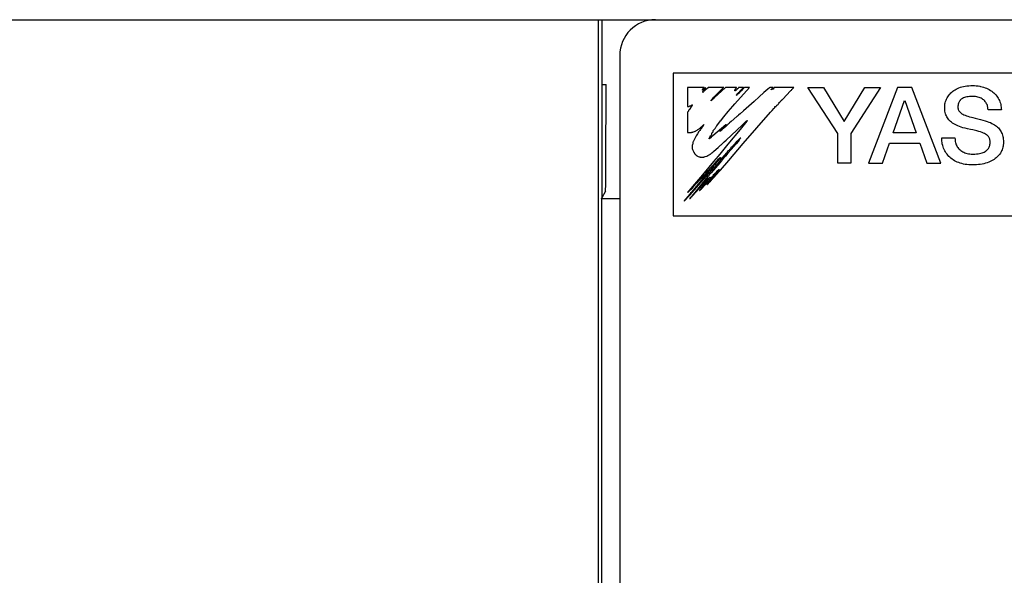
# Model space of a CAD drawing. Extents: x 58 to 816, y 33 to 569.
# Tile 8 of 22: x 426 to 454, y 418 to 434. Entities that reach past the tile are written whole.
import ezdxf

# ---------------------------------------------------------------- set-up
doc = ezdxf.new("R2010")
doc.units = 0
doc.header["$LTSCALE"] = 46.2
doc.layers.add('ALL_CURVE', color=7, linetype='CONTINUOUS')
doc.layers.add('ALL_FEATURES', color=7, linetype='CONTINUOUS')

msp = doc.modelspace()

# ---------------------------------------------------------------- linework, layer by layer
at = {"layer": 'ALL_CURVE', "color": 4, "linetype": 'CONTINUOUS'}
for p, q in [((444.5, 432.5), (444.5, 428.5)), ((481.5, 432.5), (444.5, 432.5)), ((444.5, 428.5), (462.5, 428.5))]:
    msp.add_line(p, q, dxfattribs=at)
at = {"layer": 'ALL_FEATURES', "color": 7, "linetype": 'CONTINUOUS'}
for p, q in [((394, 434), (482, 434)), ((442.395, 434), (442.395, 402.818)), ((442.5, 434), (442.5, 429)), ((443, 433), (443, 403)), ((442.5, 432.183), (442.614, 432.183)), ((452.558, 432.103), (452.6, 432.115)), ((452.6, 432.115), (452.645, 432.126)), ((452.645, 432.126), (452.692, 432.135)), ((452.692, 432.135), (452.742, 432.143)), ((452.742, 432.143), (452.794, 432.148)), ((452.794, 432.148), (452.849, 432.151)), ((452.849, 432.151), (452.906, 432.152)), ((452.906, 432.152), (452.956, 432.151)), ((452.956, 432.151), (453.005, 432.148)), ((453.005, 432.148), (453.053, 432.142)), ((453.053, 432.142), (453.1, 432.135)), ((453.1, 432.135), (453.123, 432.13)), ((453.123, 432.13), (453.167, 432.119)), ((453.167, 432.119), (453.211, 432.107)), ((444.9, 432.1), (444.9, 431.56)), ((445.365, 432.1), (444.9, 432.1)), ((445.314, 432.029), (445.318, 432.036)), ((445.319, 432.027), (445.314, 432.029)), ((445.318, 432.036), (445.324, 432.044)), ((445.326, 432.028), (445.319, 432.027)), ((445.324, 432.044), (445.329, 432.051)), ((445.333, 432.03), (445.326, 432.028)), ((445.328, 431.97), (445.33, 431.976)), ((445.328, 431.957), (445.328, 431.97)), ((445.331, 431.958), (445.328, 431.957)), ((445.329, 432.051), (445.335, 432.062)), ((445.33, 431.976), (445.331, 431.981)), ((445.331, 431.981), (445.337, 431.99)), ((445.338, 431.967), (445.331, 431.958)), ((445.337, 432.034), (445.333, 432.03)), ((445.335, 432.062), (445.341, 432.068)), ((445.341, 432.038), (445.337, 432.034)), ((445.337, 431.99), (445.348, 432)), ((445.345, 431.975), (445.338, 431.967)), ((445.341, 432.068), (445.344, 432.071)), ((445.345, 432.04), (445.341, 432.038)), ((445.344, 432.071), (445.347, 432.077)), ((445.347, 432.034), (445.345, 432.04)), ((445.36, 431.991), (445.345, 431.975)), ((445.347, 432.077), (445.349, 432.087)), ((445.349, 432.031), (445.347, 432.034)), ((445.348, 432), (445.352, 432.004)), ((445.349, 432.087), (445.353, 432.091)), ((445.354, 432.033), (445.349, 432.031)), ((445.352, 432.004), (445.358, 432.011)), ((445.353, 432.091), (445.363, 432.098)), ((445.357, 432.035), (445.354, 432.033)), ((445.36, 432.041), (445.357, 432.035)), ((445.358, 432.011), (445.363, 432.025)), ((445.363, 432.054), (445.36, 432.041)), ((445.376, 432.003), (445.36, 431.991)), ((445.363, 432.098), (445.365, 432.1)), ((445.367, 432.062), (445.363, 432.054)), ((445.363, 432.025), (445.369, 432.036)), ((445.374, 432.072), (445.367, 432.062)), ((445.369, 432.036), (445.376, 432.044)), ((445.383, 432.081), (445.374, 432.072)), ((445.376, 432.044), (445.384, 432.049)), ((445.387, 432.013), (445.376, 432.003)), ((445.388, 432.085), (445.383, 432.081)), ((445.384, 432.049), (445.396, 432.055)), ((445.405, 432.03), (445.387, 432.013)), ((445.394, 432.088), (445.388, 432.085)), ((445.408, 432.092), (445.394, 432.088)), ((445.396, 432.055), (445.399, 432.058)), ((445.399, 432.058), (445.4, 432.06)), ((445.4, 432.06), (445.402, 432.066)), ((445.402, 432.067), (445.405, 432.075)), ((445.402, 432.066), (445.402, 432.067)), ((445.476, 432.092), (445.405, 432.03)), ((445.405, 432.075), (445.407, 432.079)), ((445.407, 432.079), (445.409, 432.087)), ((445.409, 432.087), (445.408, 432.092)), ((445.48, 432.096), (445.476, 432.092)), ((445.485, 432.1), (445.48, 432.096)), ((445.916, 432.1), (445.485, 432.1)), ((445.642, 431.823), (445.875, 432.058)), ((445.955, 432.091), (445.655, 431.817)), ((445.875, 432.058), (445.914, 432.098)), ((445.914, 432.098), (445.916, 432.1)), ((445.965, 432.1), (445.955, 432.091)), ((446.276, 432.1), (445.965, 432.1)), ((446.228, 431.64), (446.642, 432.098)), ((446.229, 432.016), (446.233, 432.024)), ((446.229, 432.01), (446.229, 432.016)), ((446.232, 432.005), (446.229, 432.01)), ((446.239, 432), (446.232, 432.005)), ((446.233, 432.024), (446.236, 432.029)), ((446.236, 432.029), (446.238, 432.034)), ((446.238, 432.044), (446.239, 432.048)), ((446.238, 432.043), (446.238, 432.044)), ((446.238, 432.034), (446.238, 432.043)), ((446.239, 432.048), (446.248, 432.059)), ((446.241, 432.001), (446.239, 432)), ((446.245, 432.006), (446.241, 432.001)), ((446.25, 432.015), (446.245, 432.006)), ((446.248, 432.059), (446.26, 432.074)), ((446.254, 432.02), (446.25, 432.015)), ((446.258, 432.022), (446.254, 432.02)), ((446.267, 432.023), (446.258, 432.022)), ((446.26, 432.074), (446.266, 432.081)), ((446.266, 432.081), (446.273, 432.091)), ((446.276, 432.028), (446.267, 432.023)), ((446.269, 431.884), (446.272, 431.889)), ((446.27, 431.879), (446.269, 431.884)), ((446.27, 431.878), (446.27, 431.879)), ((446.274, 431.876), (446.27, 431.878)), ((446.272, 431.889), (446.279, 431.895)), ((446.273, 432.091), (446.276, 432.1)), ((446.278, 431.876), (446.274, 431.876)), ((446.284, 432.036), (446.276, 432.028)), ((446.28, 431.879), (446.278, 431.876)), ((446.279, 431.895), (446.286, 431.9)), ((446.283, 431.886), (446.28, 431.879)), ((446.288, 431.893), (446.283, 431.886)), ((446.292, 432.047), (446.284, 432.036)), ((446.286, 431.9), (446.291, 431.906)), ((446.298, 431.902), (446.288, 431.893)), ((446.291, 431.906), (446.293, 431.912)), ((446.294, 432.052), (446.292, 432.047)), ((446.293, 431.917), (446.295, 431.922)), ((446.293, 431.912), (446.293, 431.917)), ((446.297, 432.057), (446.294, 432.052)), ((446.295, 431.922), (446.297, 431.924)), ((446.3, 432.06), (446.297, 432.057)), ((446.297, 431.924), (446.3, 431.926)), ((446.312, 431.911), (446.298, 431.902)), ((446.305, 432.062), (446.3, 432.06)), ((446.3, 431.926), (446.303, 431.928)), ((446.303, 431.928), (446.307, 431.933)), ((446.311, 432.062), (446.305, 432.062)), ((446.307, 431.933), (446.313, 431.938)), ((446.315, 432.066), (446.311, 432.062)), ((446.326, 431.921), (446.312, 431.911)), ((446.313, 431.938), (446.322, 431.941)), ((446.324, 432.082), (446.315, 432.066)), ((446.322, 431.941), (446.327, 431.942)), ((446.33, 432.092), (446.324, 432.082)), ((446.334, 431.93), (446.326, 431.921)), ((446.327, 431.942), (446.333, 431.946)), ((446.336, 432.1), (446.33, 432.092)), ((446.333, 431.946), (446.337, 431.953)), ((446.341, 431.933), (446.334, 431.93)), ((446.474, 432.1), (446.336, 432.1)), ((446.337, 431.953), (446.339, 431.962)), ((446.339, 431.962), (446.345, 431.962)), ((446.348, 431.939), (446.341, 431.933)), ((446.345, 431.962), (446.353, 431.965)), ((446.356, 431.95), (446.348, 431.939)), ((446.353, 431.965), (446.362, 431.972)), ((446.363, 431.96), (446.356, 431.95)), ((446.362, 431.972), (446.373, 431.983)), ((446.37, 431.968), (446.363, 431.96)), ((446.367, 431.989), (446.37, 431.993)), ((446.368, 431.987), (446.367, 431.989)), ((446.373, 431.986), (446.368, 431.987)), ((446.37, 431.993), (446.386, 432.011)), ((446.377, 431.973), (446.37, 431.968)), ((446.375, 431.985), (446.373, 431.986)), ((446.373, 431.983), (446.375, 431.985)), ((446.386, 431.978), (446.377, 431.973)), ((446.386, 432.011), (446.437, 432.062)), ((446.392, 431.984), (446.386, 431.978)), ((446.42, 432.013), (446.392, 431.984)), ((446.464, 432.065), (446.42, 432.013)), ((446.437, 432.062), (446.456, 432.081)), ((446.456, 432.081), (446.474, 432.1)), ((446.486, 432.089), (446.464, 432.065)), ((446.496, 432.1), (446.486, 432.089)), ((446.644, 432.1), (446.496, 432.1)), ((446.642, 432.098), (446.644, 432.1)), ((446.914, 431.84), (446.768, 431.707)), ((447.044, 431.954), (446.914, 431.84)), ((447.155, 432.052), (447.044, 431.954)), ((447.197, 432.09), (447.155, 432.052)), ((447.208, 432.1), (447.197, 432.09)), ((447.309, 432.1), (447.208, 432.1)), ((447.248, 432.051), (447.249, 432.052)), ((447.248, 432.047), (447.248, 432.051)), ((447.25, 432.042), (447.248, 432.047)), ((447.249, 432.052), (447.258, 432.055)), ((447.255, 432.037), (447.25, 432.042)), ((447.258, 432.036), (447.255, 432.037)), ((447.258, 432.055), (447.269, 432.062)), ((447.268, 432.04), (447.258, 432.036)), ((447.275, 432.044), (447.268, 432.04)), ((447.269, 432.062), (447.283, 432.075)), ((447.28, 432.05), (447.275, 432.044)), ((447.285, 432.054), (447.28, 432.05)), ((447.283, 432.075), (447.291, 432.084)), ((447.293, 432.058), (447.285, 432.054)), ((447.291, 432.084), (447.304, 432.096)), ((447.297, 432.059), (447.293, 432.058)), ((447.3, 432.052), (447.297, 432.059)), ((447.302, 432.051), (447.3, 432.052)), ((447.304, 432.05), (447.302, 432.051)), ((447.304, 432.096), (447.309, 432.1)), ((447.308, 432.051), (447.304, 432.05)), ((447.314, 432.055), (447.308, 432.051)), ((447.317, 432.058), (447.314, 432.055)), ((447.319, 432.079), (447.316, 432.07)), ((447.316, 432.07), (447.317, 432.058)), ((447.323, 432.085), (447.319, 432.079)), ((447.324, 432.086), (447.323, 432.085)), ((447.328, 432.089), (447.324, 432.086)), ((447.331, 432.094), (447.328, 432.089)), ((447.336, 432.1), (447.331, 432.094)), ((447.883, 432.1), (447.336, 432.1)), ((447.587, 431.782), (447.784, 431.997)), ((447.784, 431.997), (447.792, 432.004)), ((447.792, 432.004), (447.799, 432.01)), ((447.799, 432.01), (447.816, 432.027)), ((447.816, 432.027), (447.826, 432.04)), ((447.826, 432.04), (447.831, 432.046)), ((447.831, 432.046), (447.835, 432.049)), ((447.835, 432.049), (447.844, 432.056)), ((447.844, 432.056), (447.85, 432.062)), ((447.85, 432.062), (447.857, 432.072)), ((447.857, 432.072), (447.869, 432.082)), ((447.869, 432.082), (447.871, 432.084)), ((447.871, 432.084), (447.879, 432.092)), ((447.879, 432.092), (447.883, 432.1)), ((449.116, 430.808), (448.281, 432.1)), ((448.281, 432.1), (448.716, 432.1)), ((448.716, 432.1), (449.296, 431.147)), ((449.296, 431.147), (449.879, 432.1)), ((450.312, 432.1), (449.488, 430.809)), ((449.879, 432.1), (450.312, 432.1)), ((450.795, 432.1), (449.975, 429.975)), ((451.192, 432.1), (450.795, 432.1)), ((452.013, 429.975), (451.192, 432.1)), ((452.203, 431.835), (452.222, 431.865)), ((452.222, 431.865), (452.244, 431.893)), ((452.244, 431.893), (452.267, 431.921)), ((452.267, 431.921), (452.292, 431.947)), ((452.292, 431.947), (452.319, 431.971)), ((452.319, 431.971), (452.347, 431.994)), ((452.347, 431.994), (452.377, 432.016)), ((452.377, 432.016), (452.409, 432.036)), ((452.409, 432.036), (452.443, 432.055)), ((452.443, 432.055), (452.479, 432.073)), ((452.479, 432.073), (452.518, 432.088)), ((452.518, 432.088), (452.558, 432.103)), ((452.774, 431.838), (452.736, 431.832)), ((452.815, 431.843), (452.774, 431.838)), ((452.862, 431.846), (452.815, 431.843)), ((452.908, 431.847), (452.862, 431.846)), ((452.911, 431.847), (452.908, 431.847)), ((452.948, 431.845), (452.911, 431.847)), ((452.984, 431.842), (452.948, 431.845)), ((453.018, 431.836), (452.984, 431.842)), ((453.211, 432.107), (453.253, 432.092)), ((453.253, 432.092), (453.293, 432.076)), ((453.293, 432.076), (453.331, 432.058)), ((453.331, 432.058), (453.368, 432.038)), ((453.368, 432.038), (453.404, 432.016)), ((453.404, 432.016), (453.437, 431.993)), ((453.437, 431.993), (453.469, 431.969)), ((453.469, 431.969), (453.499, 431.943)), ((453.499, 431.943), (453.527, 431.916)), ((453.527, 431.916), (453.553, 431.888)), ((453.553, 431.888), (453.577, 431.858)), ((453.577, 431.858), (453.599, 431.827)), ((444.904, 431.56), (444.907, 431.564)), ((444.907, 431.564), (444.91, 431.566)), ((444.91, 431.566), (444.915, 431.569)), ((444.915, 431.569), (444.919, 431.569)), ((444.919, 431.569), (444.923, 431.568)), ((444.923, 431.568), (444.933, 431.566)), ((444.933, 431.566), (444.943, 431.568)), ((444.943, 431.568), (444.954, 431.574)), ((444.954, 431.574), (444.959, 431.578)), ((444.959, 431.578), (444.967, 431.583)), ((444.967, 431.583), (444.976, 431.585)), ((444.976, 431.585), (444.984, 431.585)), ((444.984, 431.585), (444.99, 431.586)), ((444.99, 431.586), (445, 431.591)), ((445, 431.591), (445.018, 431.604)), ((445.006, 431.564), (445.004, 431.555)), ((445.01, 431.568), (445.006, 431.564)), ((445.018, 431.574), (445.01, 431.568)), ((445.018, 431.604), (445.026, 431.607)), ((445.026, 431.584), (445.018, 431.574)), ((445.026, 431.607), (445.034, 431.607)), ((445.033, 431.596), (445.026, 431.584)), ((445.036, 431.602), (445.033, 431.596)), ((445.034, 431.607), (445.036, 431.607)), ((445.036, 431.607), (445.037, 431.606)), ((445.037, 431.606), (445.036, 431.602)), ((445.57, 431.733), (445.561, 431.727)), ((445.561, 431.727), (445.562, 431.731)), ((445.562, 431.731), (445.565, 431.739)), ((445.565, 431.739), (445.566, 431.74)), ((445.566, 431.74), (445.571, 431.749)), ((445.603, 431.76), (445.57, 431.733)), ((445.571, 431.749), (445.584, 431.765)), ((445.584, 431.765), (445.599, 431.78)), ((445.599, 431.78), (445.642, 431.823)), ((445.639, 431.791), (445.603, 431.76)), ((445.641, 431.8), (445.639, 431.791)), ((445.645, 431.808), (445.641, 431.8)), ((445.652, 431.814), (445.645, 431.808)), ((445.655, 431.817), (445.652, 431.814)), ((446.042, 431.423), (446.171, 431.575)), ((446.171, 431.575), (446.228, 431.64)), ((446.768, 431.707), (446.545, 431.511)), ((447.353, 431.557), (447.355, 431.565)), ((447.355, 431.565), (447.365, 431.565)), ((447.365, 431.565), (447.367, 431.565)), ((447.367, 431.565), (447.378, 431.564)), ((447.378, 431.564), (447.384, 431.565)), ((447.384, 431.565), (447.388, 431.569)), ((447.388, 431.569), (447.399, 431.585)), ((447.399, 431.585), (447.411, 431.598)), ((447.411, 431.598), (447.425, 431.609)), ((447.425, 431.609), (447.437, 431.615)), ((447.437, 431.615), (447.439, 431.616)), ((447.439, 431.616), (447.445, 431.622)), ((447.445, 431.622), (447.447, 431.624)), ((447.447, 431.624), (447.456, 431.636)), ((447.456, 431.636), (447.46, 431.645)), ((447.459, 431.659), (447.462, 431.666)), ((447.459, 431.655), (447.459, 431.659)), ((447.46, 431.651), (447.459, 431.655)), ((447.46, 431.645), (447.46, 431.651)), ((447.462, 431.666), (447.469, 431.672)), ((447.469, 431.672), (447.481, 431.68)), ((447.481, 431.68), (447.487, 431.684)), ((447.487, 431.684), (447.498, 431.692)), ((447.498, 431.692), (447.506, 431.702)), ((447.506, 431.702), (447.512, 431.714)), ((447.512, 431.714), (447.515, 431.716)), ((447.515, 431.716), (447.524, 431.723)), ((447.524, 431.723), (447.534, 431.732)), ((447.534, 431.732), (447.543, 431.742)), ((447.543, 431.742), (447.549, 431.749)), ((447.549, 431.749), (447.565, 431.762)), ((447.565, 431.762), (447.574, 431.77)), ((447.574, 431.77), (447.587, 431.782)), ((450.667, 430.821), (450.99, 431.733)), ((450.998, 431.733), (451.319, 430.821)), ((452.117, 431.57), (452.121, 431.602)), ((452.117, 431.545), (452.117, 431.57)), ((452.121, 431.602), (452.126, 431.636)), ((452.126, 431.636), (452.134, 431.671)), ((452.134, 431.671), (452.143, 431.705)), ((452.143, 431.705), (452.155, 431.739)), ((452.155, 431.739), (452.169, 431.772)), ((452.169, 431.772), (452.185, 431.804)), ((452.185, 431.804), (452.203, 431.835)), ((452.489, 431.576), (452.488, 431.545)), ((452.492, 431.605), (452.489, 431.576)), ((452.497, 431.631), (452.492, 431.605)), ((452.504, 431.655), (452.497, 431.631)), ((452.512, 431.678), (452.504, 431.655)), ((452.522, 431.698), (452.512, 431.678)), ((452.534, 431.717), (452.522, 431.698)), ((452.548, 431.735), (452.534, 431.717)), ((452.555, 431.743), (452.548, 431.735)), ((452.563, 431.751), (452.555, 431.743)), ((452.58, 431.767), (452.563, 431.751)), ((452.6, 431.781), (452.58, 431.767)), ((452.621, 431.793), (452.6, 431.781)), ((452.646, 431.805), (452.621, 431.793)), ((452.673, 431.815), (452.646, 431.805)), ((452.703, 431.824), (452.673, 431.815)), ((452.736, 431.832), (452.703, 431.824)), ((453.051, 431.829), (453.018, 431.836)), ((453.082, 431.82), (453.051, 431.829)), ((453.112, 431.808), (453.082, 431.82)), ((453.139, 431.796), (453.112, 431.808)), ((453.165, 431.781), (453.139, 431.796)), ((453.189, 431.765), (453.165, 431.781)), ((453.212, 431.748), (453.189, 431.765)), ((453.232, 431.729), (453.212, 431.748)), ((453.251, 431.709), (453.232, 431.729)), ((453.267, 431.688), (453.251, 431.709)), ((453.282, 431.665), (453.267, 431.688)), ((453.295, 431.641), (453.282, 431.665)), ((453.307, 431.616), (453.295, 431.641)), ((453.316, 431.59), (453.307, 431.616)), ((453.323, 431.562), (453.316, 431.59)), ((453.326, 431.547), (453.323, 431.562)), ((453.599, 431.827), (453.619, 431.795)), ((453.619, 431.795), (453.638, 431.763)), ((453.638, 431.763), (453.654, 431.729)), ((453.654, 431.729), (453.668, 431.694)), ((453.668, 431.694), (453.68, 431.659)), ((453.68, 431.659), (453.69, 431.622)), ((453.69, 431.622), (453.697, 431.585)), ((453.697, 431.585), (453.703, 431.547)), ((444.9, 431.56), (444.904, 431.56)), ((444.903, 431.404), (444.9, 431.395)), ((444.9, 431.395), (444.9, 430.839)), ((444.91, 431.415), (444.903, 431.404)), ((444.92, 431.426), (444.91, 431.415)), ((444.924, 431.432), (444.92, 431.426)), ((444.927, 431.44), (444.924, 431.432)), ((444.929, 431.448), (444.927, 431.44)), ((444.93, 431.45), (444.929, 431.448)), ((444.934, 431.459), (444.93, 431.45)), ((444.941, 431.466), (444.934, 431.459)), ((444.95, 431.471), (444.941, 431.466)), ((444.952, 431.473), (444.95, 431.471)), ((444.955, 431.479), (444.952, 431.473)), ((444.961, 431.489), (444.955, 431.479)), ((444.964, 431.493), (444.961, 431.489)), ((444.971, 431.498), (444.964, 431.493)), ((444.976, 431.507), (444.971, 431.498)), ((444.98, 431.517), (444.976, 431.507)), ((444.981, 431.519), (444.98, 431.517)), ((444.983, 431.526), (444.981, 431.519)), ((444.988, 431.533), (444.983, 431.526)), ((444.993, 431.538), (444.988, 431.533)), ((445.001, 431.545), (444.993, 431.538)), ((445.004, 431.555), (445.001, 431.545)), ((445.922, 431.278), (446.042, 431.423)), ((446.29, 431.287), (446.281, 431.279)), ((446.298, 431.292), (446.29, 431.287)), ((446.31, 431.3), (446.298, 431.292)), ((446.318, 431.307), (446.31, 431.3)), ((446.322, 431.316), (446.318, 431.307)), ((446.325, 431.317), (446.322, 431.316)), ((446.337, 431.326), (446.325, 431.317)), ((446.378, 431.36), (446.337, 431.326)), ((446.47, 431.442), (446.378, 431.36)), ((446.466, 430.522), (447.234, 431.402)), ((446.545, 431.511), (446.47, 431.442)), ((447.234, 431.402), (447.275, 431.45)), ((447.275, 431.45), (447.324, 431.505)), ((447.324, 431.505), (447.343, 431.526)), ((447.343, 431.526), (447.349, 431.531)), ((447.349, 431.533), (447.353, 431.557)), ((447.349, 431.531), (447.349, 431.533)), ((452.118, 431.504), (452.117, 431.545)), ((452.121, 431.466), (452.118, 431.504)), ((452.126, 431.429), (452.121, 431.466)), ((452.134, 431.394), (452.126, 431.429)), ((452.143, 431.361), (452.134, 431.394)), ((452.154, 431.33), (452.143, 431.361)), ((452.167, 431.299), (452.154, 431.33)), ((452.182, 431.27), (452.167, 431.299)), ((452.488, 431.545), (452.489, 431.524)), ((452.489, 431.524), (452.493, 431.503)), ((452.493, 431.503), (452.498, 431.484)), ((452.498, 431.484), (452.506, 431.465)), ((452.506, 431.465), (452.515, 431.447)), ((452.515, 431.447), (452.527, 431.429)), ((452.527, 431.429), (452.541, 431.412)), ((452.541, 431.412), (452.558, 431.395)), ((452.558, 431.395), (452.578, 431.379)), ((452.578, 431.379), (452.6, 431.363)), ((452.6, 431.363), (452.626, 431.347)), ((452.626, 431.347), (452.655, 431.332)), ((452.655, 431.332), (452.688, 431.317)), ((452.688, 431.317), (452.725, 431.303)), ((452.725, 431.303), (452.766, 431.289)), ((452.766, 431.289), (452.812, 431.276)), ((453.329, 431.533), (453.326, 431.547)), ((453.332, 431.502), (453.329, 431.533)), ((453.333, 431.47), (453.332, 431.502)), ((453.707, 431.47), (453.333, 431.47)), ((453.703, 431.547), (453.706, 431.509)), ((453.706, 431.509), (453.707, 431.47)), ((445.308, 431.006), (445.314, 431.014)), ((445.314, 431.014), (445.321, 431.025)), ((445.321, 431.025), (445.336, 431.039)), ((445.344, 431.03), (445.327, 431.007)), ((445.336, 431.039), (445.353, 431.053)), ((445.353, 431.044), (445.344, 431.03)), ((445.353, 431.053), (445.362, 431.059)), ((445.362, 431.059), (445.353, 431.044)), ((445.976, 431.053), (445.613, 430.741)), ((445.707, 431.002), (445.723, 431.025)), ((445.723, 431.025), (445.803, 431.129)), ((445.803, 431.129), (445.827, 431.158)), ((445.827, 431.158), (445.83, 431.162)), ((445.83, 431.162), (445.832, 431.165)), ((445.832, 431.165), (445.851, 431.19)), ((445.851, 431.19), (445.922, 431.278)), ((445.857, 430.928), (445.948, 431.017)), ((445.948, 431.017), (445.981, 431.051)), ((445.981, 431.054), (445.976, 431.053)), ((446.003, 431.03), (445.976, 431.007)), ((445.986, 431.056), (445.981, 431.054)), ((445.981, 431.051), (445.986, 431.056)), ((445.985, 430.624), (446.432, 431.039)), ((446.022, 431.046), (446.003, 431.03)), ((446.044, 431.067), (446.022, 431.046)), ((446.065, 431.088), (446.044, 431.067)), ((446.083, 431.105), (446.065, 431.088)), ((446.129, 431.146), (446.083, 431.105)), ((446.281, 431.279), (446.129, 431.146)), ((446.487, 431.057), (446.374, 430.917)), ((446.432, 431.039), (446.541, 431.139)), ((446.569, 431.157), (446.487, 431.057)), ((446.541, 431.139), (446.575, 431.169)), ((446.58, 431.173), (446.569, 431.157)), ((446.575, 431.169), (446.58, 431.173)), ((452.198, 431.243), (452.182, 431.27)), ((452.217, 431.216), (452.198, 431.243)), ((452.238, 431.19), (452.217, 431.216)), ((452.26, 431.166), (452.238, 431.19)), ((452.285, 431.142), (452.26, 431.166)), ((452.312, 431.12), (452.285, 431.142)), ((452.341, 431.098), (452.312, 431.12)), ((452.373, 431.077), (452.341, 431.098)), ((452.407, 431.057), (452.373, 431.077)), ((452.445, 431.038), (452.407, 431.057)), ((452.486, 431.02), (452.445, 431.038)), ((452.53, 431.002), (452.486, 431.02)), ((452.812, 431.276), (452.865, 431.263)), ((452.865, 431.263), (452.906, 431.253)), ((452.906, 431.253), (452.973, 431.236)), ((452.973, 431.236), (453.119, 431.201)), ((453.119, 431.201), (453.191, 431.182)), ((453.191, 431.182), (453.252, 431.165)), ((453.252, 431.165), (453.306, 431.147)), ((453.306, 431.147), (453.355, 431.129)), ((453.355, 431.129), (453.4, 431.111)), ((453.4, 431.111), (453.44, 431.091)), ((453.44, 431.091), (453.478, 431.072)), ((453.478, 431.072), (453.512, 431.051)), ((453.512, 431.051), (453.543, 431.03)), ((453.543, 431.03), (453.572, 431.008)), ((444.9, 430.839), (444.918, 430.835)), ((444.918, 430.835), (444.942, 430.834)), ((444.942, 430.834), (444.971, 430.835)), ((444.971, 430.835), (444.989, 430.837)), ((444.989, 430.837), (445.016, 430.839)), ((445.016, 430.839), (445.025, 430.84)), ((445.025, 430.84), (445.045, 430.843)), ((445.045, 430.843), (445.053, 430.846)), ((445.053, 430.846), (445.059, 430.85)), ((445.059, 430.85), (445.073, 430.856)), ((445.073, 430.856), (445.099, 430.864)), ((445.099, 430.864), (445.116, 430.869)), ((445.145, 430.738), (445.112, 430.683)), ((445.116, 430.869), (445.123, 430.874)), ((445.123, 430.874), (445.125, 430.877)), ((445.125, 430.877), (445.127, 430.879)), ((445.127, 430.879), (445.138, 430.882)), ((445.138, 430.882), (445.152, 430.889)), ((445.166, 430.773), (445.145, 430.738)), ((445.152, 430.889), (445.171, 430.901)), ((445.182, 430.801), (445.166, 430.773)), ((445.171, 430.901), (445.182, 430.909)), ((445.182, 430.909), (445.195, 430.916)), ((445.219, 430.858), (445.182, 430.801)), ((445.195, 430.916), (445.212, 430.925)), ((445.212, 430.925), (445.226, 430.935)), ((445.23, 430.874), (445.219, 430.858)), ((445.226, 430.935), (445.23, 430.939)), ((445.23, 430.939), (445.235, 430.946)), ((445.244, 430.894), (445.23, 430.874)), ((445.235, 430.946), (445.242, 430.952)), ((445.242, 430.952), (445.252, 430.957)), ((445.262, 430.922), (445.244, 430.894)), ((445.252, 430.957), (445.253, 430.957)), ((445.253, 430.957), (445.257, 430.96)), ((445.257, 430.96), (445.264, 430.969)), ((445.273, 430.937), (445.262, 430.922)), ((445.262, 430.922), (445.262, 430.922)), ((445.264, 430.969), (445.279, 430.982)), ((445.284, 430.95), (445.273, 430.937)), ((445.279, 430.982), (445.294, 430.994)), ((445.307, 430.979), (445.284, 430.95)), ((445.294, 430.994), (445.308, 431.006)), ((445.311, 430.985), (445.307, 430.979)), ((445.316, 430.993), (445.311, 430.985)), ((445.327, 431.007), (445.316, 430.993)), ((445.538, 430.726), (445.541, 430.738)), ((445.541, 430.738), (445.542, 430.74)), ((445.542, 430.74), (445.544, 430.74)), ((445.544, 430.74), (445.548, 430.738)), ((445.548, 430.738), (445.551, 430.738)), ((445.551, 430.738), (445.555, 430.743)), ((445.555, 430.743), (445.56, 430.754)), ((445.56, 430.754), (445.572, 430.77)), ((445.572, 430.77), (445.583, 430.784)), ((445.581, 430.809), (445.583, 430.814)), ((445.581, 430.801), (445.581, 430.809)), ((445.584, 430.792), (445.581, 430.801)), ((445.583, 430.814), (445.585, 430.817)), ((445.583, 430.784), (445.585, 430.788)), ((445.585, 430.788), (445.584, 430.792)), ((445.584, 430.792), (445.584, 430.792)), ((445.585, 430.817), (445.589, 430.819)), ((445.589, 430.819), (445.591, 430.821)), ((445.591, 430.821), (445.595, 430.828)), ((445.595, 430.828), (445.597, 430.83)), ((445.597, 430.83), (445.605, 430.833)), ((445.613, 430.741), (445.6, 430.73)), ((445.605, 430.833), (445.613, 430.84)), ((445.613, 430.84), (445.62, 430.851)), ((445.617, 430.882), (445.62, 430.887)), ((445.617, 430.875), (445.617, 430.882)), ((445.619, 430.869), (445.617, 430.875)), ((445.624, 430.865), (445.619, 430.869)), ((445.62, 430.887), (445.634, 430.903)), ((445.62, 430.851), (445.624, 430.86)), ((445.625, 430.863), (445.624, 430.865)), ((445.624, 430.86), (445.625, 430.863)), ((445.634, 430.903), (445.641, 430.911)), ((445.641, 430.911), (445.656, 430.925)), ((445.656, 430.925), (445.664, 430.933)), ((445.664, 430.933), (445.674, 430.947)), ((445.674, 430.947), (445.689, 430.967)), ((445.689, 430.967), (445.692, 430.973)), ((445.692, 430.973), (445.696, 430.982)), ((445.696, 430.982), (445.707, 431.002)), ((445.801, 430.868), (445.803, 430.873)), ((445.807, 430.868), (445.801, 430.868)), ((445.803, 430.873), (445.807, 430.879)), ((445.807, 430.879), (445.811, 430.882)), ((445.818, 430.869), (445.807, 430.868)), ((445.811, 430.882), (445.857, 430.928)), ((445.826, 430.873), (445.818, 430.869)), ((445.837, 430.882), (445.826, 430.873)), ((445.86, 430.902), (445.837, 430.882)), ((445.874, 430.916), (445.86, 430.902)), ((445.976, 431.007), (445.874, 430.916)), ((446.374, 430.917), (446.036, 430.508)), ((449.116, 429.975), (449.116, 430.808)), ((449.488, 430.809), (449.488, 429.975)), ((451.319, 430.821), (450.667, 430.821)), ((452.578, 430.986), (452.53, 431.002)), ((452.631, 430.97), (452.578, 430.986)), ((452.69, 430.954), (452.631, 430.97)), ((452.756, 430.938), (452.69, 430.954)), ((452.837, 430.921), (452.756, 430.938)), ((452.909, 430.907), (452.837, 430.921)), ((452.946, 430.899), (452.909, 430.907)), ((453.015, 430.882), (452.946, 430.899)), ((453.074, 430.866), (453.015, 430.882)), ((453.125, 430.85), (453.074, 430.866)), ((453.168, 430.835), (453.125, 430.85)), ((453.206, 430.819), (453.168, 430.835)), ((453.238, 430.804), (453.206, 430.819)), ((453.266, 430.788), (453.238, 430.804)), ((453.29, 430.772), (453.266, 430.788)), ((453.31, 430.756), (453.29, 430.772)), ((453.328, 430.739), (453.31, 430.756)), ((453.344, 430.722), (453.328, 430.739)), ((453.572, 431.008), (453.599, 430.985)), ((453.599, 430.985), (453.623, 430.961)), ((453.623, 430.961), (453.646, 430.936)), ((453.646, 430.936), (453.666, 430.909)), ((453.666, 430.909), (453.684, 430.882)), ((453.684, 430.882), (453.701, 430.854)), ((453.701, 430.854), (453.716, 430.824)), ((453.716, 430.824), (453.728, 430.793)), ((453.728, 430.793), (453.739, 430.761)), ((453.739, 430.761), (453.749, 430.726)), ((445.033, 430.459), (445.031, 430.451)), ((445.034, 430.471), (445.033, 430.459)), ((445.035, 430.483), (445.034, 430.471)), ((445.038, 430.494), (445.035, 430.483)), ((445.042, 430.502), (445.038, 430.494)), ((445.046, 430.506), (445.042, 430.502)), ((445.048, 430.529), (445.046, 430.506)), ((445.049, 430.535), (445.048, 430.529)), ((445.054, 430.56), (445.049, 430.535)), ((445.058, 430.571), (445.054, 430.56)), ((445.06, 430.574), (445.058, 430.571)), ((445.077, 430.61), (445.06, 430.574)), ((445.085, 430.629), (445.077, 430.61)), ((445.093, 430.648), (445.085, 430.629)), ((445.112, 430.683), (445.093, 430.648)), ((445.506, 430.661), (445.508, 430.665)), ((445.508, 430.658), (445.506, 430.661)), ((445.508, 430.665), (445.513, 430.673)), ((445.512, 430.654), (445.508, 430.658)), ((445.515, 430.66), (445.512, 430.654)), ((445.513, 430.673), (445.521, 430.687)), ((445.518, 430.665), (445.515, 430.66)), ((445.526, 430.672), (445.518, 430.665)), ((445.521, 430.687), (445.523, 430.696)), ((445.523, 430.7), (445.528, 430.705)), ((445.523, 430.696), (445.523, 430.7)), ((445.538, 430.677), (445.526, 430.672)), ((445.528, 430.705), (445.533, 430.713)), ((445.533, 430.713), (445.538, 430.726)), ((445.539, 430.678), (445.538, 430.677)), ((445.552, 430.685), (445.539, 430.678)), ((445.562, 430.694), (445.552, 430.685)), ((445.569, 430.703), (445.562, 430.694)), ((445.574, 430.713), (445.569, 430.703)), ((445.577, 430.713), (445.574, 430.713)), ((445.579, 430.713), (445.577, 430.713)), ((445.584, 430.716), (445.579, 430.713)), ((445.592, 430.729), (445.584, 430.716)), ((445.595, 430.732), (445.592, 430.729)), ((445.597, 430.731), (445.595, 430.732)), ((445.6, 430.73), (445.597, 430.731)), ((445.761, 430.413), (445.831, 430.478)), ((445.831, 430.478), (445.842, 430.487)), ((446.036, 430.508), (445.841, 430.271)), ((445.842, 430.487), (445.85, 430.494)), ((445.85, 430.494), (445.928, 430.57)), ((445.928, 430.57), (445.985, 430.624)), ((446.062, 430.053), (446.466, 430.522)), ((446.266, 430.517), (446.127, 430.354)), ((446.17, 430.454), (446.177, 430.46)), ((446.177, 430.46), (446.188, 430.469)), ((446.188, 430.469), (446.196, 430.479)), ((446.196, 430.479), (446.201, 430.484)), ((446.201, 430.484), (446.212, 430.499)), ((446.212, 430.499), (446.232, 430.521)), ((446.232, 430.521), (446.243, 430.532)), ((446.243, 430.532), (446.295, 430.587)), ((446.321, 430.585), (446.266, 430.517)), ((446.295, 430.587), (446.335, 430.63)), ((446.35, 430.623), (446.321, 430.585)), ((446.335, 430.63), (446.348, 430.645)), ((446.348, 430.645), (446.363, 430.659)), ((446.361, 430.641), (446.35, 430.623)), ((446.369, 430.649), (446.361, 430.641)), ((446.363, 430.659), (446.378, 430.676)), ((446.378, 430.663), (446.369, 430.649)), ((446.378, 430.676), (446.383, 430.68)), ((446.384, 430.673), (446.378, 430.663)), ((446.383, 430.68), (446.389, 430.684)), ((446.39, 430.677), (446.384, 430.673)), ((446.389, 430.684), (446.39, 430.687)), ((446.39, 430.687), (446.391, 430.687)), ((446.391, 430.679), (446.39, 430.677)), ((446.391, 430.687), (446.392, 430.687)), ((446.393, 430.685), (446.391, 430.679)), ((446.392, 430.687), (446.393, 430.685)), ((450.368, 429.975), (450.566, 430.534)), ((450.566, 430.534), (451.42, 430.534)), ((451.42, 430.534), (451.617, 429.975)), ((452.033, 430.682), (452.033, 430.684)), ((452.033, 430.684), (452.406, 430.684)), ((452.035, 430.638), (452.033, 430.682)), ((452.038, 430.596), (452.035, 430.638)), ((452.044, 430.554), (452.038, 430.596)), ((452.051, 430.512), (452.044, 430.554)), ((452.061, 430.472), (452.051, 430.512)), ((452.073, 430.433), (452.061, 430.472)), ((452.406, 430.684), (452.407, 430.647)), ((452.407, 430.647), (452.411, 430.612)), ((452.411, 430.612), (452.416, 430.578)), ((452.416, 430.578), (452.423, 430.546)), ((452.423, 430.546), (452.428, 430.531)), ((452.428, 430.531), (452.432, 430.516)), ((452.432, 430.516), (452.444, 430.487)), ((452.444, 430.487), (452.456, 430.46)), ((452.456, 430.46), (452.471, 430.435)), ((453.357, 430.704), (453.344, 430.722)), ((453.362, 430.694), (453.357, 430.704)), ((453.367, 430.685), (453.362, 430.694)), ((453.376, 430.665), (453.367, 430.685)), ((453.375, 430.448), (453.382, 430.473)), ((453.383, 430.644), (453.376, 430.665)), ((453.382, 430.473), (453.387, 430.5)), ((453.388, 430.621), (453.383, 430.644)), ((453.387, 430.5), (453.39, 430.529)), ((453.391, 430.597), (453.388, 430.621)), ((453.39, 430.529), (453.392, 430.56)), ((453.392, 430.57), (453.391, 430.597)), ((453.392, 430.56), (453.392, 430.57)), ((453.749, 430.726), (453.756, 430.69)), ((453.756, 430.69), (453.761, 430.652)), ((453.761, 430.492), (453.756, 430.455)), ((453.761, 430.652), (453.764, 430.612)), ((453.763, 430.511), (453.761, 430.492)), ((453.764, 430.53), (453.763, 430.511)), ((453.764, 430.612), (453.765, 430.57)), ((453.765, 430.57), (453.764, 430.53)), ((445.031, 430.451), (445.029, 430.442)), ((445.029, 430.442), (445.03, 430.436)), ((445.03, 430.436), (445.031, 430.43)), ((445.031, 430.43), (445.035, 430.409)), ((445.035, 430.396), (445.034, 430.392)), ((445.034, 430.392), (445.034, 430.388)), ((445.034, 430.388), (445.043, 430.36)), ((445.035, 430.409), (445.035, 430.396)), ((445.043, 430.36), (445.057, 430.324)), ((445.057, 430.324), (445.067, 430.302)), ((445.067, 430.302), (445.073, 430.293)), ((445.073, 430.293), (445.08, 430.284)), ((445.08, 430.284), (445.086, 430.278)), ((445.086, 430.278), (445.09, 430.273)), ((445.086, 430.278), (445.086, 430.278)), ((445.09, 430.273), (445.092, 430.262)), ((445.092, 430.262), (445.094, 430.253)), ((445.094, 430.253), (445.101, 430.24)), ((445.101, 430.24), (445.113, 430.223)), ((445.113, 430.223), (445.132, 430.204)), ((445.132, 430.204), (445.134, 430.202)), ((445.134, 430.202), (445.153, 430.188)), ((445.153, 430.188), (445.165, 430.181)), ((445.165, 430.181), (445.172, 430.18)), ((445.172, 430.18), (445.175, 430.177)), ((445.446, 430.175), (445.472, 430.185)), ((445.472, 430.185), (445.489, 430.195)), ((445.489, 430.195), (445.505, 430.204)), ((445.505, 430.204), (445.512, 430.209)), ((445.512, 430.209), (445.526, 430.216)), ((445.526, 430.216), (445.536, 430.223)), ((445.536, 430.223), (445.545, 430.23)), ((445.545, 430.23), (445.552, 430.233)), ((445.552, 430.233), (445.554, 430.235)), ((445.554, 430.235), (445.558, 430.239)), ((445.558, 430.239), (445.563, 430.241)), ((445.563, 430.241), (445.567, 430.243)), ((445.567, 430.243), (445.574, 430.251)), ((445.574, 430.251), (445.576, 430.253)), ((445.576, 430.253), (445.586, 430.261)), ((445.586, 430.261), (445.597, 430.267)), ((445.597, 430.267), (445.602, 430.271)), ((445.602, 430.271), (445.633, 430.3)), ((445.633, 430.3), (445.707, 430.363)), ((445.707, 430.363), (445.761, 430.413)), ((445.841, 430.271), (445.761, 430.172)), ((445.819, 430.047), (446.001, 430.261)), ((446.035, 430.25), (445.964, 430.17)), ((446.001, 430.261), (446.018, 430.282)), ((446.018, 430.282), (446.027, 430.293)), ((446.027, 430.293), (446.046, 430.317)), ((446.127, 430.354), (446.035, 430.25)), ((446.046, 430.317), (446.053, 430.325)), ((446.053, 430.325), (446.066, 430.336)), ((446.066, 430.336), (446.079, 430.351)), ((446.079, 430.351), (446.088, 430.364)), ((446.088, 430.364), (446.091, 430.368)), ((446.091, 430.368), (446.103, 430.377)), ((446.103, 430.377), (446.119, 430.394)), ((446.119, 430.394), (446.148, 430.428)), ((446.148, 430.428), (446.17, 430.454)), ((452.087, 430.395), (452.073, 430.433)), ((452.102, 430.358), (452.087, 430.395)), ((452.12, 430.323), (452.102, 430.358)), ((452.14, 430.288), (452.12, 430.323)), ((452.161, 430.255), (452.14, 430.288)), ((452.184, 430.224), (452.161, 430.255)), ((452.209, 430.194), (452.184, 430.224)), ((452.235, 430.165), (452.209, 430.194)), ((452.471, 430.435), (452.487, 430.41)), ((452.487, 430.41), (452.506, 430.387)), ((452.506, 430.387), (452.525, 430.366)), ((452.525, 430.366), (452.547, 430.346)), ((452.547, 430.346), (452.571, 430.327)), ((452.571, 430.327), (452.596, 430.31)), ((452.596, 430.31), (452.623, 430.294)), ((452.623, 430.294), (452.652, 430.28)), ((452.652, 430.28), (452.683, 430.267)), ((452.683, 430.267), (452.715, 430.256)), ((452.715, 430.256), (452.75, 430.247)), ((452.75, 430.247), (452.786, 430.239)), ((452.786, 430.239), (452.824, 430.234)), ((452.824, 430.234), (452.863, 430.231)), ((452.863, 430.231), (452.904, 430.229)), ((452.904, 430.229), (452.906, 430.229)), ((452.906, 430.229), (452.961, 430.231)), ((452.961, 430.231), (453.011, 430.234)), ((453.011, 430.234), (453.056, 430.239)), ((453.056, 430.239), (453.098, 430.245)), ((453.098, 430.245), (453.135, 430.253)), ((453.135, 430.253), (453.169, 430.263)), ((453.169, 430.263), (453.2, 430.274)), ((453.2, 430.274), (453.227, 430.286)), ((453.227, 430.286), (453.253, 430.3)), ((453.253, 430.3), (453.264, 430.307)), ((453.264, 430.307), (453.275, 430.314)), ((453.275, 430.314), (453.295, 430.33)), ((453.295, 430.33), (453.313, 430.346)), ((453.313, 430.346), (453.329, 430.364)), ((453.329, 430.364), (453.343, 430.383)), ((453.343, 430.383), (453.355, 430.403)), ((453.355, 430.403), (453.366, 430.425)), ((453.366, 430.425), (453.375, 430.448)), ((453.641, 430.203), (453.618, 430.176)), ((453.662, 430.231), (453.641, 430.203)), ((453.682, 430.259), (453.662, 430.231)), ((453.699, 430.289), (453.682, 430.259)), ((453.714, 430.32), (453.699, 430.289)), ((453.727, 430.352), (453.714, 430.32)), ((453.739, 430.385), (453.727, 430.352)), ((453.748, 430.419), (453.739, 430.385)), ((453.756, 430.455), (453.748, 430.419)), ((445.175, 430.177), (445.175, 430.176)), ((445.175, 430.176), (445.183, 430.17)), ((445.183, 430.17), (445.198, 430.16)), ((445.198, 430.16), (445.226, 430.149)), ((445.226, 430.149), (445.231, 430.149)), ((445.231, 430.149), (445.236, 430.15)), ((445.236, 430.15), (445.245, 430.15)), ((445.245, 430.15), (445.252, 430.148)), ((445.252, 430.148), (445.26, 430.146)), ((445.26, 430.146), (445.273, 430.145)), ((445.273, 430.145), (445.282, 430.145)), ((445.279, 429.432), (445.805, 430.033)), ((445.282, 430.145), (445.299, 430.145)), ((445.299, 430.145), (445.31, 430.143)), ((445.31, 430.143), (445.317, 430.142)), ((445.317, 430.142), (445.334, 430.143)), ((445.634, 430.019), (445.318, 429.644)), ((445.334, 430.143), (445.347, 430.143)), ((445.347, 430.143), (445.357, 430.144)), ((445.357, 430.144), (445.366, 430.148)), ((445.366, 430.148), (445.372, 430.15)), ((445.372, 430.15), (445.38, 430.153)), ((445.38, 430.153), (445.396, 430.157)), ((445.396, 430.157), (445.434, 430.17)), ((445.434, 430.17), (445.446, 430.175)), ((445.806, 429.986), (445.564, 429.705)), ((445.607, 429.903), (445.616, 429.908)), ((445.616, 429.908), (445.623, 429.916)), ((445.623, 429.916), (445.627, 429.926)), ((445.627, 429.926), (445.63, 429.929)), ((445.63, 429.929), (445.634, 429.933)), ((445.643, 429.91), (445.632, 429.898)), ((445.761, 430.172), (445.634, 430.019)), ((445.634, 429.933), (445.646, 429.94)), ((445.657, 429.927), (445.643, 429.91)), ((445.646, 429.94), (445.651, 429.942)), ((445.651, 429.942), (445.715, 430.018)), ((445.693, 429.97), (445.657, 429.927)), ((445.782, 430.076), (445.693, 429.97)), ((445.715, 430.018), (445.782, 430.097)), ((445.782, 430.097), (445.787, 430.103)), ((445.786, 430.076), (445.782, 430.076)), ((445.791, 430.08), (445.786, 430.076)), ((445.787, 430.103), (445.793, 430.107)), ((445.8, 430.091), (445.791, 430.08)), ((445.793, 430.107), (445.799, 430.107)), ((445.799, 430.107), (445.8, 430.108)), ((445.8, 430.108), (445.804, 430.119)), ((445.805, 430.098), (445.8, 430.091)), ((445.804, 430.119), (445.808, 430.123)), ((445.813, 430.107), (445.805, 430.098)), ((445.805, 430.033), (445.806, 430.034)), ((445.806, 430.034), (445.815, 430.044)), ((445.851, 430.039), (445.806, 429.986)), ((445.808, 430.123), (445.811, 430.126)), ((445.811, 430.126), (445.813, 430.13)), ((445.813, 430.13), (445.814, 430.131)), ((445.819, 430.115), (445.813, 430.107)), ((445.814, 430.131), (445.818, 430.133)), ((445.815, 430.044), (445.819, 430.047)), ((445.818, 430.133), (445.823, 430.131)), ((445.822, 430.122), (445.819, 430.115)), ((445.823, 430.131), (445.822, 430.122)), ((445.823, 430.131), (445.823, 430.131)), ((445.825, 429.782), (446.062, 430.053)), ((445.867, 430.056), (445.851, 430.039)), ((445.871, 430.06), (445.867, 430.056)), ((445.878, 430.065), (445.871, 430.06)), ((445.883, 430.073), (445.878, 430.065)), ((445.885, 430.075), (445.883, 430.073)), ((445.887, 430.08), (445.885, 430.075)), ((445.917, 430.115), (445.887, 430.08)), ((445.932, 430.134), (445.917, 430.115)), ((445.943, 430.147), (445.932, 430.134)), ((445.964, 430.17), (445.943, 430.147)), ((449.488, 429.975), (449.116, 429.975)), ((449.975, 429.975), (450.368, 429.975)), ((451.617, 429.975), (452.013, 429.975)), ((452.263, 430.138), (452.235, 430.165)), ((452.293, 430.112), (452.263, 430.138)), ((452.325, 430.087), (452.293, 430.112)), ((452.358, 430.065), (452.325, 430.087)), ((452.394, 430.043), (452.358, 430.065)), ((452.431, 430.024), (452.394, 430.043)), ((452.469, 430.005), (452.431, 430.024)), ((452.51, 429.989), (452.469, 430.005)), ((452.553, 429.974), (452.51, 429.989)), ((452.597, 429.961), (452.553, 429.974)), ((452.643, 429.95), (452.597, 429.961)), ((452.692, 429.941), (452.643, 429.95)), ((452.742, 429.933), (452.692, 429.941)), ((452.795, 429.928), (452.742, 429.933)), ((452.849, 429.925), (452.795, 429.928)), ((452.906, 429.923), (452.849, 429.925)), ((452.952, 429.924), (452.906, 429.923)), ((453.007, 429.927), (452.952, 429.924)), ((453.062, 429.932), (453.007, 429.927)), ((453.115, 429.939), (453.062, 429.932)), ((453.167, 429.949), (453.115, 429.939)), ((453.217, 429.96), (453.167, 429.949)), ((453.264, 429.973), (453.217, 429.96)), ((453.31, 429.987), (453.264, 429.973)), ((453.354, 430.003), (453.31, 429.987)), ((453.395, 430.021), (453.354, 430.003)), ((453.434, 430.039), (453.395, 430.021)), ((453.47, 430.059), (453.434, 430.039)), ((453.504, 430.081), (453.47, 430.059)), ((453.536, 430.103), (453.504, 430.081)), ((453.565, 430.126), (453.536, 430.103)), ((453.593, 430.151), (453.565, 430.126)), ((453.618, 430.176), (453.593, 430.151)), ((445.318, 429.644), (445.1, 429.387)), ((445.426, 429.657), (445.285, 429.489)), ((445.334, 429.6), (445.42, 429.698)), ((445.42, 429.698), (445.44, 429.723)), ((445.436, 429.667), (445.426, 429.657)), ((445.446, 429.676), (445.436, 429.667)), ((445.44, 429.723), (445.441, 429.725)), ((445.441, 429.725), (445.469, 429.763)), ((445.449, 429.679), (445.446, 429.676)), ((445.45, 429.684), (445.449, 429.681)), ((445.449, 429.681), (445.449, 429.679)), ((445.493, 429.732), (445.45, 429.684)), ((445.776, 429.769), (445.463, 429.392)), ((445.469, 429.763), (445.47, 429.764)), ((445.47, 429.764), (445.496, 429.787)), ((445.564, 429.705), (445.475, 429.6)), ((445.534, 429.782), (445.493, 429.732)), ((445.496, 429.787), (445.512, 429.798)), ((445.512, 429.798), (445.515, 429.807)), ((445.515, 429.807), (445.521, 429.818)), ((445.521, 429.818), (445.53, 429.827)), ((445.53, 429.827), (445.575, 429.872)), ((445.589, 429.847), (445.534, 429.782)), ((445.575, 429.872), (445.596, 429.893)), ((445.632, 429.898), (445.589, 429.847)), ((445.596, 429.893), (445.597, 429.897)), ((445.597, 429.897), (445.603, 429.9)), ((445.603, 429.9), (445.607, 429.903)), ((445.624, 429.626), (445.644, 429.654)), ((445.644, 429.654), (445.649, 429.661)), ((445.649, 429.661), (445.659, 429.672)), ((445.659, 429.672), (445.676, 429.689)), ((445.676, 429.689), (445.682, 429.696)), ((445.681, 429.622), (445.688, 429.627)), ((445.682, 429.696), (445.683, 429.697)), ((445.683, 429.697), (445.691, 429.707)), ((445.688, 429.627), (445.698, 429.638)), ((445.691, 429.707), (445.701, 429.715)), ((445.698, 429.638), (445.702, 429.645)), ((445.701, 429.715), (445.704, 429.721)), ((445.702, 429.645), (445.715, 429.661)), ((445.704, 429.721), (445.715, 429.735)), ((445.715, 429.735), (445.726, 429.747)), ((445.715, 429.661), (445.723, 429.669)), ((445.723, 429.669), (445.729, 429.676)), ((445.726, 429.747), (445.73, 429.75)), ((445.729, 429.676), (445.777, 429.728)), ((445.73, 429.75), (445.731, 429.752)), ((445.731, 429.752), (445.732, 429.753)), ((445.732, 429.753), (445.735, 429.759)), ((445.735, 429.759), (445.741, 429.765)), ((445.741, 429.765), (445.746, 429.767)), ((445.746, 429.767), (445.749, 429.768)), ((445.749, 429.768), (445.754, 429.773)), ((445.754, 429.773), (445.768, 429.779)), ((445.768, 429.779), (445.77, 429.784)), ((445.77, 429.784), (445.773, 429.788)), ((445.773, 429.788), (445.781, 429.792)), ((445.797, 429.796), (445.776, 429.769)), ((445.777, 429.728), (445.825, 429.782)), ((445.781, 429.792), (445.782, 429.795)), ((445.782, 429.795), (445.783, 429.797)), ((445.783, 429.797), (445.787, 429.798)), ((445.787, 429.798), (445.791, 429.798)), ((445.791, 429.798), (445.799, 429.799)), ((445.799, 429.799), (445.797, 429.796)), ((445.1, 429.387), (444.939, 429.199)), ((445.285, 429.489), (445.003, 429.155)), ((445.054, 429.293), (445.148, 429.401)), ((445.148, 429.401), (445.154, 429.409)), ((445.149, 429.287), (445.279, 429.432)), ((445.154, 429.409), (445.157, 429.415)), ((445.157, 429.415), (445.159, 429.418)), ((445.159, 429.418), (445.169, 429.425)), ((445.169, 429.425), (445.178, 429.431)), ((445.178, 429.431), (445.18, 429.434)), ((445.18, 429.434), (445.184, 429.441)), ((445.184, 429.441), (445.197, 429.459)), ((445.197, 429.459), (445.201, 429.463)), ((445.201, 429.463), (445.224, 429.488)), ((445.475, 429.6), (445.216, 429.289)), ((445.224, 429.488), (445.237, 429.5)), ((445.237, 429.5), (445.242, 429.503)), ((445.242, 429.278), (445.457, 429.518)), ((445.242, 429.503), (445.255, 429.516)), ((445.255, 429.516), (445.292, 429.551)), ((445.466, 429.486), (445.269, 429.247)), ((445.292, 429.551), (445.299, 429.557)), ((445.299, 429.557), (445.301, 429.561)), ((445.301, 429.561), (445.302, 429.565)), ((445.302, 429.565), (445.306, 429.571)), ((445.306, 429.571), (445.313, 429.576)), ((445.313, 429.576), (445.317, 429.579)), ((445.317, 429.579), (445.327, 429.591)), ((445.327, 429.591), (445.334, 429.6)), ((445.382, 429.347), (445.409, 429.374)), ((445.409, 429.374), (445.422, 429.388)), ((445.422, 429.388), (445.432, 429.4)), ((445.432, 429.4), (445.459, 429.428)), ((445.458, 429.386), (445.454, 429.38)), ((445.454, 429.38), (445.454, 429.378)), ((445.454, 429.378), (445.455, 429.377)), ((445.455, 429.377), (445.457, 429.377)), ((445.457, 429.518), (445.478, 429.541)), ((445.457, 429.377), (445.46, 429.38)), ((445.463, 429.392), (445.458, 429.386)), ((445.459, 429.428), (445.471, 429.441)), ((445.46, 429.381), (445.463, 429.383)), ((445.46, 429.38), (445.46, 429.381)), ((445.463, 429.383), (445.465, 429.387)), ((445.465, 429.387), (445.47, 429.391)), ((445.515, 429.546), (445.466, 429.486)), ((445.47, 429.391), (445.476, 429.396)), ((445.471, 429.441), (445.473, 429.443)), ((445.473, 429.443), (445.486, 429.46)), ((445.476, 429.396), (445.48, 429.402)), ((445.478, 429.541), (445.48, 429.543)), ((445.48, 429.543), (445.484, 429.543)), ((445.48, 429.402), (445.483, 429.403)), ((445.483, 429.403), (445.487, 429.404)), ((445.484, 429.543), (445.49, 429.546)), ((445.486, 429.46), (445.495, 429.475)), ((445.487, 429.404), (445.491, 429.408)), ((445.49, 429.546), (445.504, 429.557)), ((445.491, 429.408), (445.493, 429.411)), ((445.493, 429.411), (445.495, 429.416)), ((445.495, 429.475), (445.502, 429.481)), ((445.495, 429.416), (445.496, 429.419)), ((445.496, 429.419), (445.5, 429.426)), ((445.5, 429.426), (445.506, 429.43)), ((445.502, 429.481), (445.54, 429.524)), ((445.504, 429.557), (445.506, 429.561)), ((445.506, 429.561), (445.512, 429.566)), ((445.506, 429.43), (445.515, 429.437)), ((445.512, 429.566), (445.517, 429.572)), ((445.528, 429.563), (445.515, 429.546)), ((445.515, 429.437), (445.52, 429.444)), ((445.517, 429.572), (445.52, 429.579)), ((445.52, 429.579), (445.521, 429.581)), ((445.52, 429.444), (445.523, 429.448)), ((445.521, 429.581), (445.527, 429.583)), ((445.523, 429.448), (445.528, 429.456)), ((445.527, 429.583), (445.534, 429.585)), ((445.533, 429.57), (445.528, 429.563)), ((445.528, 429.456), (445.537, 429.46)), ((445.535, 429.577), (445.533, 429.57)), ((445.534, 429.585), (445.535, 429.577)), ((445.537, 429.46), (445.539, 429.461)), ((445.539, 429.461), (445.543, 429.464)), ((445.54, 429.524), (445.555, 429.542)), ((445.543, 429.464), (445.554, 429.477)), ((445.554, 429.477), (445.57, 429.497)), ((445.555, 429.542), (445.577, 429.568)), ((445.57, 429.497), (445.581, 429.512)), ((445.577, 429.568), (445.579, 429.571)), ((445.579, 429.571), (445.58, 429.577)), ((445.58, 429.577), (445.587, 429.587)), ((445.581, 429.512), (445.585, 429.516)), ((445.585, 429.516), (445.596, 429.527)), ((445.587, 429.587), (445.6, 429.601)), ((445.596, 429.527), (445.601, 429.531)), ((445.6, 429.601), (445.603, 429.604)), ((445.601, 429.531), (445.602, 429.533)), ((445.602, 429.533), (445.603, 429.534)), ((445.603, 429.604), (445.607, 429.608)), ((445.603, 429.534), (445.607, 429.536)), ((445.607, 429.608), (445.612, 429.612)), ((445.607, 429.536), (445.61, 429.537)), ((445.61, 429.537), (445.614, 429.541)), ((445.612, 429.612), (445.624, 429.626)), ((445.614, 429.541), (445.62, 429.549)), ((445.62, 429.549), (445.621, 429.55)), ((445.621, 429.55), (445.627, 429.558)), ((445.627, 429.558), (445.63, 429.566)), ((445.63, 429.566), (445.634, 429.568)), ((445.634, 429.568), (445.641, 429.575)), ((445.641, 429.575), (445.646, 429.581)), ((445.646, 429.581), (445.652, 429.587)), ((445.652, 429.587), (445.655, 429.588)), ((445.655, 429.588), (445.66, 429.593)), ((445.66, 429.593), (445.664, 429.597)), ((445.664, 429.597), (445.673, 429.608)), ((445.673, 429.608), (445.681, 429.622)), ((442.596, 429.192), (442.5, 429)), ((444.903, 429.16), (444.901, 429.156)), ((444.901, 429.156), (444.907, 429.156)), ((444.964, 429.106), (444.901, 429.032)), ((444.906, 429.163), (444.903, 429.16)), ((444.919, 429.178), (444.906, 429.163)), ((444.907, 429.156), (444.916, 429.16)), ((444.916, 429.16), (444.921, 429.164)), ((444.928, 429.187), (444.919, 429.178)), ((444.921, 429.164), (444.929, 429.171)), ((444.939, 429.199), (444.928, 429.187)), ((444.929, 429.171), (444.933, 429.177)), ((444.933, 429.177), (444.938, 429.183)), ((444.938, 429.183), (444.942, 429.185)), ((444.94, 429.047), (444.964, 429.075)), ((444.942, 429.185), (444.946, 429.187)), ((444.946, 429.187), (444.96, 429.201)), ((444.96, 429.201), (444.963, 429.204)), ((444.963, 429.204), (444.969, 429.209)), ((444.989, 429.137), (444.964, 429.106)), ((444.964, 429.075), (444.972, 429.087)), ((444.969, 429.209), (444.97, 429.211)), ((444.97, 429.211), (444.975, 429.219)), ((444.972, 429.087), (444.973, 429.091)), ((444.973, 429.091), (444.977, 429.092)), ((444.975, 429.219), (444.976, 429.224)), ((444.976, 429.224), (444.981, 429.227)), ((444.977, 429.092), (444.981, 429.095)), ((444.981, 429.227), (444.986, 429.229)), ((444.981, 429.096), (445.031, 429.155)), ((444.981, 429.095), (444.981, 429.096)), ((444.986, 429.229), (444.993, 429.235)), ((444.99, 429.139), (444.989, 429.137)), ((445.003, 429.155), (444.99, 429.139)), ((444.993, 429.235), (444.996, 429.239)), ((444.996, 429.239), (445.001, 429.243)), ((445.001, 429.243), (445.012, 429.249)), ((445.012, 429.249), (445.019, 429.255)), ((445.216, 429.289), (445.018, 429.051)), ((445.019, 429.255), (445.03, 429.266)), ((445.03, 429.266), (445.054, 429.293)), ((445.031, 429.155), (445.083, 429.212)), ((445.034, 429.047), (445.242, 429.278)), ((445.083, 429.212), (445.107, 429.238)), ((445.107, 429.238), (445.149, 429.287)), ((445.241, 429.212), (445.239, 429.206)), ((445.239, 429.206), (445.244, 429.208)), ((445.25, 429.224), (445.241, 429.212)), ((445.244, 429.208), (445.25, 429.213)), ((445.266, 429.244), (445.25, 429.224)), ((445.25, 429.213), (445.252, 429.214)), ((445.252, 429.214), (445.259, 429.22)), ((445.259, 429.22), (445.264, 429.222)), ((445.264, 429.222), (445.27, 429.231)), ((445.269, 429.247), (445.266, 429.244)), ((445.27, 429.231), (445.277, 429.237)), ((445.277, 429.237), (445.286, 429.245)), ((445.286, 429.245), (445.302, 429.258)), ((445.302, 429.258), (445.304, 429.261)), ((445.304, 429.261), (445.306, 429.266)), ((445.306, 429.266), (445.308, 429.271)), ((445.308, 429.271), (445.313, 429.276)), ((445.313, 429.276), (445.319, 429.279)), ((445.319, 429.279), (445.323, 429.281)), ((445.323, 429.281), (445.326, 429.283)), ((445.326, 429.283), (445.34, 429.301)), ((445.34, 429.301), (445.354, 429.319)), ((445.354, 429.319), (445.369, 429.334)), ((445.369, 429.334), (445.382, 429.347)), ((442.486, 428.972), (442.5, 429)), ((442.486, 428.972), (442.486, 404.449)), ((443, 428.972), (442.486, 428.972)), ((444.807, 428.918), (444.806, 428.912)), ((444.806, 428.912), (444.814, 428.915)), ((444.811, 428.924), (444.807, 428.918)), ((444.814, 428.926), (444.811, 428.924)), ((444.901, 429.032), (444.814, 428.926)), ((444.814, 428.915), (444.82, 428.921)), ((444.82, 428.921), (444.836, 428.939)), ((444.82, 428.921), (444.82, 428.921)), ((444.836, 428.939), (444.862, 428.965)), ((444.862, 428.965), (444.868, 428.971)), ((444.868, 428.971), (444.877, 428.984)), ((444.877, 428.984), (444.886, 428.992)), ((444.886, 428.992), (444.892, 428.998)), ((444.892, 428.998), (444.893, 428.998)), ((444.893, 428.998), (444.898, 429.005)), ((444.898, 429.005), (444.905, 429.011)), ((444.905, 429.011), (444.911, 429.017)), ((444.911, 429.017), (444.94, 429.047)), ((444.963, 428.985), (444.961, 428.981)), ((444.961, 428.981), (444.966, 428.981)), ((444.967, 428.99), (444.963, 428.985)), ((444.966, 428.981), (444.97, 428.985)), ((445.018, 429.051), (444.967, 428.99)), ((444.97, 428.985), (444.972, 428.986)), ((444.972, 428.986), (444.978, 428.989)), ((444.978, 428.989), (444.982, 428.996)), ((444.982, 428.996), (444.988, 429.001)), ((444.988, 429.001), (444.995, 429.003)), ((444.995, 429.003), (445.004, 429.017)), ((445.004, 429.017), (445.013, 429.028)), ((445.013, 429.028), (445.026, 429.039)), ((445.026, 429.039), (445.03, 429.041)), ((445.03, 429.041), (445.034, 429.047))]:
    msp.add_line(p, q, dxfattribs=at)
msp.add_lwpolyline([(442.596, 429.192), (442.601, 429.233), (442.605, 429.335), (442.608, 429.491), (442.611, 429.692), (442.612, 429.925), (442.614, 432.183)], dxfattribs=at)
msp.add_arc((444, 433), 1, 90, 180, dxfattribs=at)

doc.saveas('drawing.dxf')
